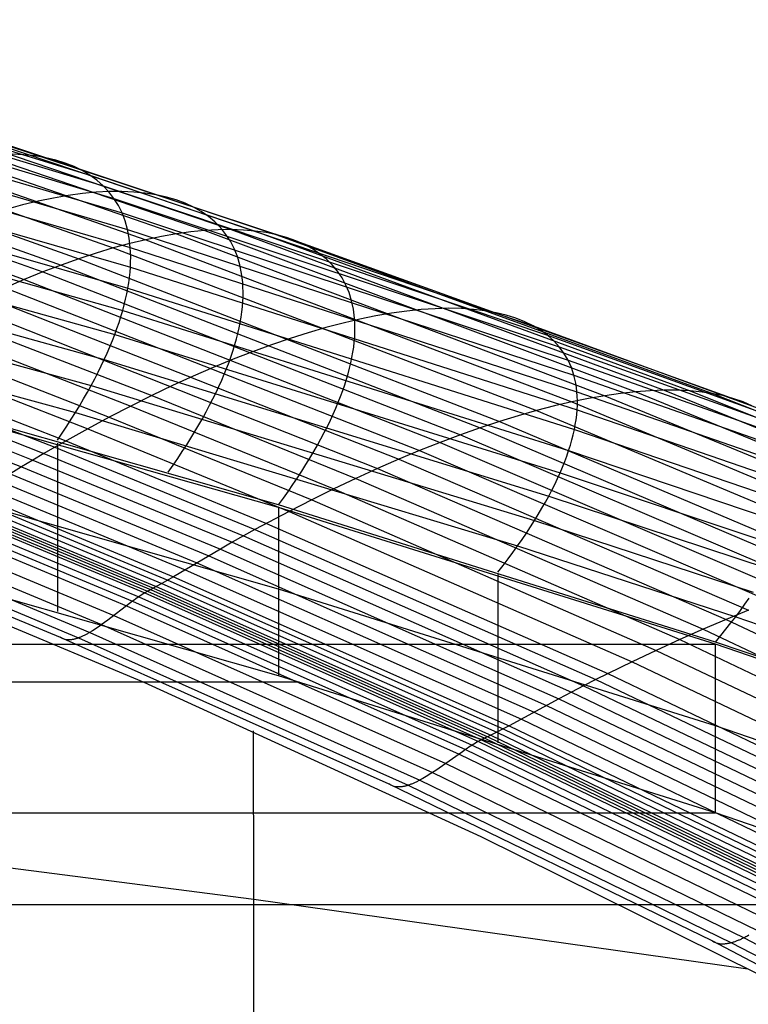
# Model space of a CAD drawing. Extents: x -260 to 296, y -277 to 294.
# Tile 221 of 241: x 108 to 120, y 179 to 196. Entities that reach past the tile are written whole.
import ezdxf

# ---------------------------------------------------------------- set-up
doc = ezdxf.new("R2010")
doc.units = 0
doc.layers.add('PREDEFINITO', color=7, linetype='CONTINUOUS')

msp = doc.modelspace()

# ---------------------------------------------------------------- linework, layer by layer
at = {"layer": 'PREDEFINITO'}
for p, q in [((99.918, 196.062, 442.026), (108.851, 193.336, 441.11)), ((100.128, 195.856, 441.148), (109.084, 193.148, 440.212)), ((100.298, 195.613, 440.288), (109.273, 192.926, 439.331)), ((100.427, 195.335, 439.448), (109.415, 192.67, 438.471)), ((100.513, 195.024, 438.634), (109.511, 192.383, 437.636)), ((100.558, 194.683, 437.848), (109.56, 192.066, 436.828)), ((100.559, 194.312, 437.092), (109.562, 191.721, 436.051)), ((104.652, 194.282, 446.834), (110.368, 192.303, 446.26)), ((105.121, 194.334, 445.917), (110.868, 192.361, 445.333)), ((105.554, 194.343, 444.994), (111.329, 192.378, 444.399)), ((105.948, 194.308, 444.069), (111.749, 192.352, 443.462)), ((106.303, 194.233, 443.145), (112.128, 192.287, 442.527)), ((103.614, 194.044, 448.633), (109.261, 192.056, 448.078)), ((104.149, 194.185, 447.741), (109.832, 192.201, 447.177)), ((106.617, 194.117, 442.228), (112.463, 192.183, 441.597)), ((100.519, 193.915, 436.371), (109.517, 191.351, 435.308)), ((102.754, 193.746, 449.937), (108.345, 191.757, 449.392)), ((103.048, 193.857, 449.508), (108.658, 191.868, 448.96)), ((107.693, 193.691, 444.335), (107.486, 193.702, 444.8)), ((107.889, 193.671, 443.871), (107.693, 193.691, 444.335)), ((102.454, 193.624, 450.36), (108.025, 191.635, 449.818)), ((108.076, 193.639, 443.407), (107.889, 193.671, 443.871)), ((108.252, 193.598, 442.944), (108.076, 193.639, 443.407)), ((108.418, 193.547, 442.482), (108.252, 193.598, 442.944)), ((108.573, 193.486, 442.022), (108.418, 193.547, 442.482)), ((100.436, 193.493, 435.687), (109.426, 190.956, 434.602)), ((102.148, 193.491, 450.776), (107.698, 191.502, 450.238)), ((108.717, 193.415, 441.565), (108.573, 193.486, 442.022)), ((108.851, 193.336, 441.11), (108.717, 193.415, 441.565)), ((108.973, 193.246, 440.659), (108.851, 193.336, 441.11)), ((108.851, 193.336, 441.11), (116.622, 190.692, 440.223)), ((109.084, 193.148, 440.212), (108.973, 193.246, 440.659)), ((100.311, 193.047, 435.042), (109.287, 190.538, 433.937)), ((108.72, 193.01, 445.995), (108.47, 192.977, 446.456)), ((108.96, 193.033, 445.532), (108.72, 193.01, 445.995)), ((109.19, 193.045, 445.067), (108.96, 193.033, 445.532)), ((109.184, 193.041, 439.769), (109.084, 193.148, 440.212)), ((109.084, 193.148, 440.212), (116.876, 190.524, 439.306)), ((109.273, 192.926, 439.331), (109.184, 193.041, 439.769)), ((109.411, 193.047, 444.601), (109.19, 193.045, 445.067)), ((109.622, 193.038, 444.135), (109.411, 193.047, 444.601)), ((109.823, 193.018, 443.669), (109.622, 193.038, 444.135)), ((110.014, 192.989, 443.203), (109.823, 193.018, 443.669)), ((107.945, 192.877, 447.369), (107.669, 192.811, 447.82)), ((108.212, 192.933, 446.914), (107.945, 192.877, 447.369)), ((108.47, 192.977, 446.456), (108.212, 192.933, 446.914)), ((109.35, 192.802, 438.898), (109.273, 192.926, 439.331)), ((109.273, 192.926, 439.331), (117.08, 190.322, 438.406)), ((110.194, 192.95, 442.737), (110.014, 192.989, 443.203)), ((110.363, 192.9, 442.273), (110.194, 192.95, 442.737)), ((110.522, 192.841, 441.812), (110.363, 192.9, 442.273)), ((110.669, 192.773, 441.352), (110.522, 192.841, 441.812)), ((107.669, 192.811, 447.82), (107.386, 192.733, 448.267)), ((109.415, 192.67, 438.471), (109.35, 192.802, 438.898)), ((109.469, 192.531, 438.05), (109.415, 192.67, 438.471)), ((109.415, 192.67, 438.471), (117.235, 190.089, 437.525)), ((110.805, 192.695, 440.895), (110.669, 192.773, 441.352)), ((110.93, 192.608, 440.442), (110.805, 192.695, 440.895)), ((100.145, 192.581, 434.439), (109.103, 190.101, 433.313)), ((109.511, 192.383, 437.636), (109.469, 192.531, 438.05)), ((111.044, 192.512, 439.992), (110.93, 192.608, 440.442)), ((111.146, 192.408, 439.547), (111.044, 192.512, 439.992)), ((109.542, 192.228, 437.228), (109.511, 192.383, 437.636)), ((109.511, 192.383, 437.636), (117.339, 189.825, 436.669)), ((110.623, 192.338, 445.798), (110.368, 192.303, 446.26)), ((110.868, 192.361, 445.333), (110.623, 192.338, 445.798)), ((111.103, 192.375, 444.867), (110.868, 192.361, 445.333)), ((110.868, 192.361, 445.333), (118.421, 189.532, 444.499)), ((111.329, 192.378, 444.399), (111.103, 192.375, 444.867)), ((111.236, 192.295, 439.107), (111.146, 192.408, 439.547)), ((111.544, 192.37, 443.931), (111.329, 192.378, 444.399)), ((111.329, 192.378, 444.399), (118.919, 189.559, 443.549)), ((111.749, 192.352, 443.462), (111.544, 192.37, 443.931)), ((111.944, 192.325, 442.994), (111.749, 192.352, 443.462)), ((111.749, 192.352, 443.462), (119.374, 189.548, 442.596)), ((112.128, 192.287, 442.527), (111.944, 192.325, 442.994)), ((109.551, 192.134, 447.629), (109.261, 192.056, 448.078)), ((109.56, 192.066, 436.828), (109.542, 192.228, 437.228)), ((109.832, 192.201, 447.177), (109.551, 192.134, 447.629)), ((110.104, 192.258, 446.72), (109.832, 192.201, 447.177)), ((109.832, 192.201, 447.177), (117.301, 189.354, 446.371)), ((110.368, 192.303, 446.26), (110.104, 192.258, 446.72)), ((110.368, 192.303, 446.26), (117.881, 189.463, 445.441)), ((111.315, 192.174, 438.671), (111.236, 192.295, 439.107)), ((111.382, 192.045, 438.242), (111.315, 192.174, 438.671)), ((112.301, 192.24, 442.061), (112.128, 192.287, 442.527)), ((112.128, 192.287, 442.527), (119.783, 189.498, 441.643)), ((112.463, 192.183, 441.597), (112.301, 192.24, 442.061)), ((112.613, 192.116, 441.135), (112.463, 192.183, 441.597)), ((112.463, 192.183, 441.597), (120.145, 189.411, 440.694)), ((99.938, 192.095, 433.881), (108.873, 189.644, 432.735)), ((108.963, 191.967, 448.521), (108.658, 191.868, 448.96)), ((109.261, 192.056, 448.078), (108.963, 191.967, 448.521)), ((109.261, 192.056, 448.078), (116.683, 189.204, 447.284)), ((109.565, 191.983, 436.63), (109.56, 192.066, 436.828)), ((109.56, 192.066, 436.828), (117.392, 189.532, 435.841)), ((109.567, 191.897, 436.435), (109.565, 191.983, 436.63)), ((111.437, 191.908, 437.818), (111.382, 192.045, 438.242)), ((112.752, 192.041, 440.676), (112.613, 192.116, 441.135)), ((112.88, 191.956, 440.22), (112.752, 192.041, 440.676)), ((108.658, 191.868, 448.96), (108.345, 191.757, 449.392)), ((108.658, 191.868, 448.96), (116.031, 189.011, 448.177)), ((109.562, 191.721, 436.051), (109.566, 191.81, 436.242)), ((109.566, 191.81, 436.242), (109.567, 191.897, 436.435)), ((111.48, 191.763, 437.401), (111.437, 191.908, 437.818)), ((112.996, 191.863, 439.768), (112.88, 191.956, 440.22)), ((113.1, 191.761, 439.321), (112.996, 191.863, 439.768)), ((108.025, 191.635, 449.818), (107.698, 191.502, 450.238)), ((108.345, 191.757, 449.392), (108.025, 191.635, 449.818)), ((108.025, 191.635, 449.818), (115.347, 188.777, 449.045)), ((108.345, 191.757, 449.392), (115.693, 188.9, 448.614)), ((109.546, 191.539, 435.675), (109.555, 191.631, 435.862)), ((109.555, 191.631, 435.862), (109.562, 191.721, 436.051)), ((109.562, 191.721, 436.051), (117.395, 189.213, 435.043)), ((111.511, 191.611, 436.991), (111.48, 191.763, 437.401)), ((113.192, 191.651, 438.878), (113.1, 191.761, 439.321)), ((113.273, 191.532, 438.44), (113.192, 191.651, 438.878)), ((99.691, 191.592, 433.369), (108.6, 189.171, 432.203)), ((107.698, 191.502, 450.238), (107.365, 191.359, 450.65)), ((107.698, 191.502, 450.238), (114.994, 188.645, 449.469)), ((109.517, 191.351, 435.308), (109.533, 191.446, 435.49)), ((109.533, 191.446, 435.49), (109.546, 191.539, 435.675)), ((111.53, 191.452, 436.588), (111.511, 191.611, 436.991)), ((111.535, 191.37, 436.39), (111.53, 191.452, 436.588)), ((113.341, 191.406, 438.008), (113.273, 191.532, 438.44)), ((107.365, 191.359, 450.65), (114.633, 188.502, 449.885)), ((109.499, 191.254, 435.128), (109.517, 191.351, 435.308)), ((109.517, 191.351, 435.308), (117.346, 188.868, 434.28)), ((111.537, 191.286, 436.193), (111.535, 191.37, 436.39)), ((111.536, 191.201, 435.999), (111.537, 191.286, 436.193)), ((113.397, 191.272, 437.582), (113.341, 191.406, 438.008)), ((113.441, 191.13, 437.162), (113.397, 191.272, 437.582)), ((107.026, 191.204, 451.054), (114.266, 188.349, 450.292)), ((109.453, 191.057, 434.775), (109.477, 191.156, 434.95)), ((109.477, 191.156, 434.95), (109.499, 191.254, 435.128)), ((111.525, 191.025, 435.616), (111.532, 191.113, 435.806)), ((111.532, 191.113, 435.806), (111.536, 191.201, 435.999)), ((113.473, 190.981, 436.749), (113.441, 191.13, 437.162)), ((106.68, 191.039, 451.449), (113.893, 188.186, 450.691)), ((109.395, 190.853, 434.432), (109.426, 190.956, 434.602)), ((109.426, 190.956, 434.602), (109.453, 191.057, 434.775)), ((109.426, 190.956, 434.602), (117.246, 188.5, 433.554)), ((111.502, 190.842, 435.242), (111.515, 190.934, 435.428)), ((111.515, 190.934, 435.428), (111.525, 191.025, 435.616)), ((113.492, 190.825, 436.344), (113.473, 190.981, 436.749)), ((114.406, 190.949, 445.392), (114.141, 190.912, 445.858)), ((114.661, 190.975, 444.924), (114.406, 190.949, 445.392)), ((114.906, 190.991, 444.454), (114.661, 190.975, 444.924)), ((115.141, 190.997, 443.982), (114.906, 190.991, 444.454)), ((115.365, 190.992, 443.51), (115.141, 190.997, 443.982)), ((115.578, 190.978, 443.037), (115.365, 190.992, 443.51)), ((115.781, 190.954, 442.565), (115.578, 190.978, 443.037)), ((115.972, 190.92, 442.093), (115.781, 190.954, 442.565)), ((106.33, 190.864, 451.836), (109.938, 189.468, 451.466)), ((109.362, 190.75, 434.264), (109.395, 190.853, 434.432)), ((111.486, 190.749, 435.059), (111.502, 190.842, 435.242)), ((113.582, 190.807, 446.781), (113.29, 190.738, 447.237)), ((113.497, 190.744, 436.144), (113.492, 190.825, 436.344)), ((113.866, 190.865, 446.322), (113.582, 190.807, 446.781)), ((114.141, 190.912, 445.858), (113.866, 190.865, 446.322)), ((116.152, 190.877, 441.623), (115.972, 190.92, 442.093)), ((116.321, 190.824, 441.154), (116.152, 190.877, 441.623)), ((116.477, 190.762, 440.687), (116.321, 190.824, 441.154)), ((116.622, 190.692, 440.223), (116.477, 190.762, 440.687)), ((105.974, 190.678, 452.214), (109.568, 189.283, 451.845)), ((109.287, 190.538, 433.937), (109.326, 190.645, 434.099)), ((109.326, 190.645, 434.099), (109.362, 190.75, 434.264)), ((111.445, 190.558, 434.699), (111.467, 190.654, 434.877)), ((111.467, 190.654, 434.877), (111.486, 190.749, 435.059)), ((112.988, 190.659, 447.688), (112.678, 190.569, 448.135)), ((113.29, 190.738, 447.237), (112.988, 190.659, 447.688)), ((113.499, 190.662, 435.947), (113.497, 190.744, 436.144)), ((113.498, 190.578, 435.751), (113.499, 190.662, 435.947)), ((116.755, 190.612, 439.763), (116.622, 190.692, 440.223)), ((116.622, 190.692, 440.223), (120.459, 189.288, 439.754)), ((116.876, 190.524, 439.306), (116.755, 190.612, 439.763)), ((105.614, 190.482, 452.582), (109.192, 189.089, 452.214)), ((109.201, 190.322, 433.619), (109.245, 190.431, 433.777)), ((109.245, 190.431, 433.777), (109.287, 190.538, 433.937)), ((109.287, 190.538, 433.937), (117.096, 188.111, 432.868)), ((111.392, 190.36, 434.348), (111.42, 190.46, 434.522)), ((111.42, 190.46, 434.522), (111.445, 190.558, 434.699)), ((112.361, 190.469, 448.576), (112.035, 190.357, 449.011)), ((112.678, 190.569, 448.135), (112.361, 190.469, 448.576)), ((113.487, 190.405, 435.366), (113.494, 190.493, 435.557)), ((113.494, 190.493, 435.557), (113.498, 190.578, 435.751)), ((116.984, 190.427, 438.854), (116.876, 190.524, 439.306)), ((116.876, 190.524, 439.306), (120.722, 189.131, 438.826)), ((117.08, 190.322, 438.406), (116.984, 190.427, 438.854)), ((105.249, 190.275, 452.939), (108.813, 188.884, 452.571)), ((109.153, 190.212, 433.465), (109.201, 190.322, 433.619)), ((111.328, 190.158, 434.008), (111.362, 190.26, 434.177)), ((111.362, 190.26, 434.177), (111.392, 190.36, 434.348)), ((111.702, 190.235, 449.439), (111.362, 190.103, 449.86)), ((112.035, 190.357, 449.011), (111.702, 190.235, 449.439)), ((113.464, 190.226, 434.989), (113.477, 190.317, 435.176)), ((113.477, 190.317, 435.176), (113.487, 190.405, 435.366)), ((117.164, 190.209, 437.963), (117.08, 190.322, 438.406)), ((117.08, 190.322, 438.406), (120.934, 188.94, 437.915)), ((109.05, 189.988, 433.164), (109.103, 190.101, 433.313)), ((109.103, 190.101, 433.313), (109.153, 190.212, 433.465)), ((109.103, 190.101, 433.313), (116.896, 187.701, 432.225)), ((111.362, 190.103, 449.86), (111.015, 189.96, 450.274)), ((111.291, 190.054, 433.841), (111.328, 190.158, 434.008)), ((113.428, 190.041, 434.622), (113.447, 190.135, 434.804)), ((113.447, 190.135, 434.804), (113.464, 190.226, 434.989)), ((117.235, 190.089, 437.525), (117.164, 190.209, 437.963)), ((117.293, 189.96, 437.094), (117.235, 190.089, 437.525)), ((117.235, 190.089, 437.525), (121.095, 188.719, 437.025)), ((104.695, 189.948, 453.457), (108.236, 188.56, 453.091)), ((104.881, 190.059, 453.286), (108.429, 188.67, 452.92)), ((108.994, 189.875, 433.018), (109.05, 189.988, 433.164)), ((111.015, 189.96, 450.274), (110.662, 189.806, 450.68)), ((111.208, 189.844, 433.516), (111.251, 189.95, 433.677)), ((111.251, 189.95, 433.677), (111.291, 190.054, 433.841)), ((113.38, 189.85, 434.264), (113.406, 189.946, 434.442)), ((113.406, 189.946, 434.442), (113.428, 190.041, 434.622)), ((117.339, 189.825, 436.669), (117.293, 189.96, 437.094)), ((104.322, 189.719, 453.79), (107.848, 188.334, 453.425)), ((112.16, 187.548, 431.16), (104.377, 189.769, 432.259)), ((104.509, 189.835, 453.626), (108.043, 188.449, 453.26)), ((108.873, 189.644, 432.735), (108.935, 189.76, 432.875)), ((108.935, 189.76, 432.875), (108.994, 189.875, 433.018)), ((110.662, 189.806, 450.68), (110.302, 189.642, 451.077)), ((111.114, 189.628, 433.202), (111.163, 189.737, 433.358)), ((111.163, 189.737, 433.358), (111.208, 189.844, 433.516)), ((113.32, 189.654, 433.916), (113.352, 189.753, 434.089)), ((113.352, 189.753, 434.089), (113.38, 189.85, 434.264)), ((117.372, 189.682, 436.251), (117.339, 189.825, 436.669)), ((117.339, 189.825, 436.669), (121.203, 188.467, 436.158)), ((104.133, 189.598, 453.948), (107.651, 188.215, 453.582)), ((112.16, 187.501, 431.078), (104.377, 189.713, 432.167)), ((108.809, 189.527, 432.597), (108.873, 189.644, 432.735)), ((108.873, 189.644, 432.735), (116.647, 187.273, 431.627)), ((110.302, 189.642, 451.077), (109.938, 189.468, 451.466)), ((111.063, 189.519, 433.049), (111.114, 189.628, 433.202)), ((113.248, 189.452, 433.578), (113.286, 189.554, 433.746)), ((113.286, 189.554, 433.746), (113.32, 189.654, 433.916)), ((117.384, 189.608, 436.045), (117.372, 189.682, 436.251)), ((117.392, 189.532, 435.841), (117.384, 189.608, 436.045)), ((118.676, 189.55, 444.025), (118.421, 189.532, 444.499)), ((118.919, 189.559, 443.549), (118.676, 189.55, 444.025)), ((119.152, 189.558, 443.073), (118.919, 189.559, 443.549)), ((118.919, 189.559, 443.549), (125.352, 186.948, 442.766)), ((119.374, 189.548, 442.596), (119.152, 189.558, 443.073)), ((119.585, 189.528, 442.119), (119.374, 189.548, 442.596)), ((119.374, 189.548, 442.596), (125.836, 186.95, 441.797)), ((108.672, 189.29, 432.332), (108.742, 189.409, 432.463)), ((108.742, 189.409, 432.463), (108.809, 189.527, 432.597)), ((109.938, 189.468, 451.466), (109.568, 189.283, 451.845)), ((109.938, 189.468, 451.466), (113.514, 188.013, 451.081)), ((110.951, 189.296, 432.752), (111.009, 189.408, 432.899)), ((111.009, 189.408, 432.899), (111.063, 189.519, 433.049)), ((113.207, 189.349, 433.413), (113.248, 189.452, 433.578)), ((117.595, 189.414, 445.908), (117.301, 189.354, 446.371)), ((117.398, 189.455, 435.639), (117.392, 189.532, 435.841)), ((117.392, 189.532, 435.841), (121.259, 188.188, 435.319)), ((117.4, 189.376, 435.438), (117.398, 189.455, 435.639)), ((117.399, 189.295, 435.24), (117.4, 189.376, 435.438)), ((117.881, 189.463, 445.441), (117.595, 189.414, 445.908)), ((118.156, 189.503, 444.971), (117.881, 189.463, 445.441)), ((117.881, 189.463, 445.441), (124.247, 186.831, 444.686)), ((118.421, 189.532, 444.499), (118.156, 189.503, 444.971)), ((118.421, 189.532, 444.499), (124.822, 186.909, 443.73)), ((119.783, 189.498, 441.643), (119.585, 189.528, 442.119)), ((119.97, 189.459, 441.167), (119.783, 189.498, 441.643)), ((119.783, 189.498, 441.643), (126.271, 186.915, 440.828)), ((120.145, 189.411, 440.694), (119.97, 189.459, 441.167)), ((120.308, 189.354, 440.223), (120.145, 189.411, 440.694)), ((120.145, 189.411, 440.694), (126.656, 186.845, 439.862)), ((108.6, 189.171, 432.203), (108.672, 189.29, 432.332)), ((109.568, 189.283, 451.845), (109.192, 189.089, 452.214)), ((109.568, 189.283, 451.845), (113.129, 187.83, 451.462)), ((110.891, 189.183, 432.607), (110.951, 189.296, 432.752)), ((113.117, 189.139, 433.091), (113.164, 189.245, 433.25)), ((113.164, 189.245, 433.25), (113.207, 189.349, 433.413)), ((116.683, 189.204, 447.284), (116.361, 189.113, 447.733)), ((116.996, 189.284, 446.83), (116.683, 189.204, 447.284)), ((116.683, 189.204, 447.284), (122.973, 186.557, 446.553)), ((117.301, 189.354, 446.371), (116.996, 189.284, 446.83)), ((117.301, 189.354, 446.371), (123.63, 186.714, 445.628)), ((117.387, 189.129, 434.849), (117.395, 189.213, 435.043)), ((117.395, 189.213, 435.043), (117.399, 189.295, 435.24)), ((117.395, 189.213, 435.043), (121.261, 187.882, 434.51)), ((120.459, 189.288, 439.754), (120.308, 189.354, 440.223)), ((108.447, 188.928, 431.956), (108.525, 189.05, 432.078)), ((108.525, 189.05, 432.078), (108.6, 189.171, 432.203)), ((108.6, 189.171, 432.203), (116.35, 186.828, 431.077)), ((109.192, 189.089, 452.214), (108.813, 188.884, 452.571)), ((109.192, 189.089, 452.214), (112.74, 187.637, 451.831)), ((110.763, 188.954, 432.327), (110.829, 189.069, 432.466)), ((110.829, 189.069, 432.466), (110.891, 189.183, 432.607)), ((113.015, 188.925, 432.78), (113.068, 189.033, 432.934)), ((113.068, 189.033, 432.934), (113.117, 189.139, 433.091)), ((116.361, 189.113, 447.733), (116.031, 189.011, 448.177)), ((117.363, 188.957, 434.468), (117.377, 189.043, 434.657)), ((117.377, 189.043, 434.657), (117.387, 189.129, 434.849)), ((108.813, 188.884, 452.571), (108.236, 188.56, 453.091)), ((108.366, 188.805, 431.837), (108.447, 188.928, 431.956)), ((108.813, 188.884, 452.571), (112.345, 187.434, 452.19)), ((110.694, 188.838, 432.192), (110.763, 188.954, 432.327)), ((112.96, 188.816, 432.628), (113.015, 188.925, 432.78)), ((115.693, 188.9, 448.614), (115.347, 188.777, 449.045)), ((116.031, 189.011, 448.177), (115.693, 188.9, 448.614)), ((115.693, 188.9, 448.614), (121.92, 186.248, 447.898)), ((116.031, 189.011, 448.177), (122.28, 186.361, 447.456)), ((117.326, 188.778, 434.095), (117.346, 188.868, 434.28)), ((117.346, 188.868, 434.28), (117.363, 188.957, 434.468)), ((117.346, 188.868, 434.28), (121.21, 187.552, 433.736)), ((108.283, 188.682, 431.721), (108.366, 188.805, 431.837)), ((110.549, 188.603, 431.93), (110.623, 188.721, 432.059)), ((110.623, 188.721, 432.059), (110.694, 188.838, 432.192)), ((112.84, 188.595, 432.334), (112.901, 188.706, 432.48)), ((112.901, 188.706, 432.48), (112.96, 188.816, 432.628)), ((115.347, 188.777, 449.045), (114.994, 188.645, 449.469)), ((115.347, 188.777, 449.045), (121.552, 186.125, 448.333)), ((117.276, 188.594, 433.732), (117.302, 188.687, 433.912)), ((117.302, 188.687, 433.912), (117.326, 188.778, 434.095)), ((108.236, 188.56, 453.091), (108.043, 188.449, 453.26)), ((108.236, 188.56, 453.091), (111.746, 187.114, 452.711)), ((108.429, 188.67, 452.92), (111.947, 187.222, 452.539)), ((110.472, 188.483, 431.804), (110.549, 188.603, 431.93)), ((112.776, 188.482, 432.192), (112.84, 188.595, 432.334)), ((114.994, 188.645, 449.469), (114.633, 188.502, 449.885)), ((114.994, 188.645, 449.469), (121.176, 185.992, 448.761)), ((117.246, 188.5, 433.554), (117.276, 188.594, 433.732)), ((107.848, 188.334, 453.425), (107.651, 188.215, 453.582)), ((108.043, 188.449, 453.26), (107.848, 188.334, 453.425)), ((107.848, 188.334, 453.425), (111.343, 186.891, 453.045)), ((108.043, 188.449, 453.26), (111.545, 187.004, 452.881)), ((110.31, 188.242, 431.56), (110.392, 188.363, 431.68)), ((110.392, 188.363, 431.68), (110.472, 188.483, 431.804)), ((112.639, 188.254, 431.915), (112.709, 188.369, 432.052)), ((112.709, 188.369, 432.052), (112.776, 188.482, 432.192)), ((114.266, 188.349, 450.292), (113.893, 188.186, 450.691)), ((114.633, 188.502, 449.885), (114.266, 188.349, 450.292)), ((114.266, 188.349, 450.292), (120.402, 185.698, 449.591)), ((114.633, 188.502, 449.885), (120.793, 185.85, 449.18)), ((117.177, 188.308, 433.206), (117.213, 188.405, 433.379)), ((117.213, 188.405, 433.379), (117.246, 188.5, 433.554)), ((117.246, 188.5, 433.554), (121.107, 187.198, 432.999)), ((112.16, 186.071, 435.239), (104.377, 188.286, 436.323)), ((107.651, 188.215, 453.582), (106.862, 187.723, 454.196)), ((107.651, 188.215, 453.582), (111.139, 186.772, 453.203)), ((110.225, 188.121, 431.443), (110.31, 188.242, 431.56)), ((112.566, 188.139, 431.782), (112.639, 188.254, 431.915)), ((113.893, 188.186, 450.691), (113.514, 188.013, 451.081)), ((113.893, 188.186, 450.691), (120.005, 185.536, 449.993)), ((117.096, 188.111, 432.868), (117.138, 188.21, 433.036)), ((117.138, 188.21, 433.036), (117.177, 188.308, 433.206)), ((107.454, 188.092, 453.735), (110.934, 186.651, 453.356)), ((112.412, 187.905, 431.523), (112.49, 188.023, 431.651)), ((112.49, 188.023, 431.651), (112.566, 188.139, 431.782)), ((113.514, 188.013, 451.081), (113.129, 187.83, 451.462)), ((113.514, 188.013, 451.081), (119.602, 185.365, 450.386)), ((117.002, 187.908, 432.541), (117.051, 188.01, 432.703)), ((117.051, 188.01, 432.703), (117.096, 188.111, 432.868)), ((117.096, 188.111, 432.868), (120.951, 186.823, 432.302)), ((107.059, 187.844, 454.04), (110.523, 186.407, 453.66)), ((107.256, 187.968, 453.887), (110.728, 186.528, 453.508)), ((112.331, 187.787, 431.399), (112.412, 187.905, 431.523)), ((113.129, 187.83, 451.462), (112.74, 187.637, 451.831)), ((113.129, 187.83, 451.462), (119.193, 185.184, 450.769)), ((116.951, 187.805, 432.381), (117.002, 187.908, 432.541)), ((106.764, 187.664, 454.276), (110.217, 186.229, 453.897)), ((106.862, 187.723, 454.196), (110.318, 186.287, 453.817)), ((112.16, 187.548, 431.16), (112.247, 187.668, 431.278)), ((112.247, 187.668, 431.278), (112.331, 187.787, 431.399)), ((116.838, 187.595, 432.071), (116.896, 187.701, 432.225)), ((116.896, 187.701, 432.225), (116.951, 187.805, 432.381)), ((116.896, 187.701, 432.225), (120.743, 186.429, 431.649)), ((106.472, 187.494, 454.529), (109.914, 186.062, 454.152)), ((106.521, 187.521, 454.486), (109.964, 186.089, 454.108)), ((106.569, 187.549, 454.442), (110.015, 186.116, 454.065)), ((106.666, 187.605, 454.358), (110.115, 186.171, 453.98)), ((119.818, 185.141, 429.971), (112.16, 187.548, 431.16)), ((119.818, 185.103, 429.9), (112.16, 187.501, 431.078)), ((112.74, 187.637, 451.831), (112.345, 187.434, 452.19)), ((112.74, 187.637, 451.831), (118.779, 184.994, 451.141)), ((116.714, 187.381, 431.772), (116.777, 187.489, 431.92)), ((116.777, 187.489, 431.92), (116.838, 187.595, 432.071)), ((106.274, 187.364, 454.673), (109.708, 185.934, 454.296)), ((106.374, 187.434, 454.609), (109.813, 186.003, 454.232)), ((106.424, 187.465, 454.571), (109.864, 186.034, 454.194)), ((112.345, 187.434, 452.19), (111.746, 187.114, 452.711)), ((112.345, 187.434, 452.19), (118.359, 184.794, 451.501)), ((116.647, 187.273, 431.627), (116.714, 187.381, 431.772)), ((106.066, 187.206, 454.771), (109.492, 185.777, 454.392)), ((106.171, 187.288, 454.726), (109.601, 185.859, 454.348)), ((111.947, 187.222, 452.539), (117.935, 184.587, 451.852)), ((116.504, 187.052, 431.346), (116.577, 187.163, 431.485)), ((116.577, 187.163, 431.485), (116.647, 187.273, 431.627)), ((116.647, 187.273, 431.627), (120.484, 186.016, 431.041)), ((105.856, 187.036, 454.849), (109.273, 185.609, 454.468)), ((111.545, 187.004, 452.881), (111.343, 186.891, 453.045)), ((111.746, 187.114, 452.711), (111.545, 187.004, 452.881)), ((111.545, 187.004, 452.881), (117.508, 184.373, 452.195)), ((111.746, 187.114, 452.711), (117.722, 184.481, 452.024)), ((116.428, 186.94, 431.21), (116.504, 187.052, 431.346)), ((103.835, 186.939, 455.637), (109.799, 184.437, 454.975)), ((105.647, 186.872, 454.937), (109.056, 185.446, 454.554)), ((111.343, 186.891, 453.045), (111.139, 186.772, 453.203)), ((111.343, 186.891, 453.045), (117.293, 184.262, 452.36)), ((116.268, 186.714, 430.947), (116.35, 186.828, 431.077)), ((116.35, 186.828, 431.077), (116.428, 186.94, 431.21)), ((116.35, 186.828, 431.077), (120.175, 185.586, 430.481)), ((112.16, 184.549, 439.394), (104.377, 186.762, 440.473)), ((104.943, 186.635, 455.944), (108.329, 185.224, 455.582)), ((105.259, 186.634, 455.254), (108.653, 185.213, 454.873)), ((105.447, 186.732, 455.063), (108.848, 185.309, 454.679)), ((111.139, 186.772, 453.203), (110.318, 186.287, 453.817)), ((110.934, 186.651, 453.356), (116.857, 184.027, 452.671)), ((111.139, 186.772, 453.203), (117.075, 184.146, 452.517)), ((116.183, 186.6, 430.82), (116.268, 186.714, 430.947)), ((110.728, 186.528, 453.508), (116.639, 183.908, 452.822)), ((116.006, 186.368, 430.576), (116.096, 186.484, 430.696)), ((116.096, 186.484, 430.696), (116.183, 186.6, 430.82)), ((110.318, 186.287, 453.817), (110.115, 186.171, 453.98)), ((110.318, 186.287, 453.817), (116.203, 183.672, 453.132)), ((110.523, 186.407, 453.66), (116.42, 183.789, 452.975)), ((110.015, 186.116, 454.065), (109.889, 186.048, 454.174)), ((109.964, 186.089, 454.108), (115.827, 183.48, 453.426)), ((110.115, 186.171, 453.98), (110.015, 186.116, 454.065)), ((110.015, 186.116, 454.065), (115.88, 183.506, 453.382)), ((110.115, 186.171, 453.98), (115.987, 183.56, 453.296)), ((110.217, 186.229, 453.897), (116.095, 183.615, 453.213)), ((109.681, 185.916, 454.31), (109.655, 185.897, 454.324)), ((109.708, 185.934, 454.296), (109.681, 185.916, 454.31)), ((109.734, 185.952, 454.281), (109.708, 185.934, 454.296)), ((109.708, 185.934, 454.296), (115.554, 183.33, 453.615)), ((109.761, 185.97, 454.266), (109.734, 185.952, 454.281)), ((109.787, 185.987, 454.249), (109.761, 185.97, 454.266)), ((109.813, 186.003, 454.232), (109.787, 185.987, 454.249)), ((109.826, 186.011, 454.223), (109.813, 186.003, 454.232)), ((109.813, 186.003, 454.232), (115.666, 183.397, 453.552)), ((109.838, 186.019, 454.214), (109.826, 186.011, 454.223)), ((109.851, 186.026, 454.204), (109.838, 186.019, 454.214)), ((109.864, 186.034, 454.194), (109.851, 186.026, 454.204)), ((109.877, 186.041, 454.184), (109.864, 186.034, 454.194)), ((109.864, 186.034, 454.194), (115.72, 183.427, 453.514)), ((109.889, 186.048, 454.174), (109.877, 186.041, 454.184)), ((109.914, 186.062, 454.152), (115.774, 183.454, 453.471)), ((119.818, 183.668, 434.067), (112.16, 186.071, 435.239)), ((109.492, 185.777, 454.392), (109.218, 185.567, 454.487)), ((109.547, 185.818, 454.371), (109.492, 185.777, 454.392)), ((109.492, 185.777, 454.392), (115.324, 183.176, 453.708)), ((109.601, 185.859, 454.348), (109.547, 185.818, 454.371)), ((109.628, 185.878, 454.336), (109.601, 185.859, 454.348)), ((109.601, 185.859, 454.348), (115.44, 183.256, 453.666)), ((109.655, 185.897, 454.324), (109.628, 185.878, 454.336)), ((120.257, 185.695, 430.616), (120.336, 185.803, 430.754)), ((120.336, 185.803, 430.754), (120.412, 185.91, 430.896)), ((109.273, 185.609, 454.468), (115.09, 183.01, 453.779)), ((120.402, 185.698, 449.591), (120.005, 185.536, 449.993)), ((120.091, 185.476, 430.348), (120.175, 185.586, 430.481)), ((120.175, 185.586, 430.481), (120.257, 185.695, 430.616)), ((120.175, 185.586, 430.481), (126.688, 183.335, 429.404)), ((109.003, 185.409, 454.58), (108.977, 185.391, 454.595)), ((109.03, 185.427, 454.567), (109.003, 185.409, 454.58)), ((109.056, 185.446, 454.554), (109.03, 185.427, 454.567)), ((109.083, 185.466, 454.542), (109.056, 185.446, 454.554)), ((109.056, 185.446, 454.554), (114.859, 182.851, 453.862)), ((109.11, 185.485, 454.53), (109.083, 185.466, 454.542)), ((109.164, 185.525, 454.508), (109.11, 185.485, 454.53)), ((109.218, 185.567, 454.487), (109.164, 185.525, 454.508)), ((120.005, 185.536, 449.993), (119.602, 185.365, 450.386)), ((120.003, 185.365, 430.219), (120.091, 185.476, 430.348)), ((120.005, 185.536, 449.993), (126.007, 182.71, 449.256)), ((108.329, 185.224, 455.582), (114.093, 182.651, 454.929)), ((108.346, 185.213, 455.522), (108.329, 185.224, 455.582)), ((108.688, 185.227, 454.83), (108.676, 185.222, 454.844)), ((108.7, 185.232, 454.816), (108.688, 185.227, 454.83)), ((108.712, 185.237, 454.803), (108.7, 185.232, 454.816)), ((108.724, 185.243, 454.79), (108.712, 185.237, 454.803)), ((108.736, 185.249, 454.778), (108.724, 185.243, 454.79)), ((108.748, 185.255, 454.765), (108.736, 185.249, 454.778)), ((108.76, 185.261, 454.754), (108.748, 185.255, 454.765)), ((108.773, 185.267, 454.742), (108.76, 185.261, 454.754)), ((108.785, 185.273, 454.731), (108.773, 185.267, 454.742)), ((108.797, 185.28, 454.72), (108.785, 185.273, 454.731)), ((108.81, 185.287, 454.709), (108.797, 185.28, 454.72)), ((108.822, 185.294, 454.699), (108.81, 185.287, 454.709)), ((108.835, 185.301, 454.689), (108.822, 185.294, 454.699)), ((108.848, 185.309, 454.679), (108.835, 185.301, 454.689)), ((108.86, 185.316, 454.67), (108.848, 185.309, 454.679)), ((108.848, 185.309, 454.679), (114.637, 182.717, 453.986)), ((108.873, 185.324, 454.66), (108.86, 185.316, 454.67)), ((108.899, 185.34, 454.642), (108.873, 185.324, 454.66)), ((108.924, 185.356, 454.626), (108.899, 185.34, 454.642)), ((108.951, 185.373, 454.61), (108.924, 185.356, 454.626)), ((108.977, 185.391, 454.595), (108.951, 185.373, 454.61)), ((119.602, 185.365, 450.386), (119.193, 185.184, 450.769)), ((119.602, 185.365, 450.386), (125.58, 182.541, 449.652)), ((119.818, 185.141, 429.971), (119.912, 185.254, 430.093)), ((119.912, 185.254, 430.093), (120.003, 185.365, 430.219)), ((-83.882, 185.103, 429.9), (119.818, 185.103, 429.9)), ((108.364, 185.204, 455.464), (108.346, 185.213, 455.522)), ((108.382, 185.197, 455.409), (108.364, 185.204, 455.464)), ((108.4, 185.19, 455.355), (108.382, 185.197, 455.409)), ((108.419, 185.185, 455.304), (108.4, 185.19, 455.355)), ((108.438, 185.182, 455.256), (108.419, 185.185, 455.304)), ((108.458, 185.18, 455.209), (108.438, 185.182, 455.256)), ((108.468, 185.179, 455.186), (108.458, 185.18, 455.209)), ((108.478, 185.179, 455.164), (108.468, 185.179, 455.186)), ((108.488, 185.179, 455.142), (108.478, 185.179, 455.164)), ((108.499, 185.179, 455.121), (108.488, 185.179, 455.142)), ((108.509, 185.18, 455.101), (108.499, 185.179, 455.121)), ((108.52, 185.181, 455.08), (108.509, 185.18, 455.101)), ((108.53, 185.182, 455.061), (108.52, 185.181, 455.08)), ((108.541, 185.184, 455.041), (108.53, 185.182, 455.061)), ((108.552, 185.185, 455.023), (108.541, 185.184, 455.041)), ((108.563, 185.187, 455.004), (108.552, 185.185, 455.023)), ((108.574, 185.19, 454.986), (108.563, 185.187, 455.004)), ((108.585, 185.192, 454.969), (108.574, 185.19, 454.986)), ((108.596, 185.195, 454.952), (108.585, 185.192, 454.969)), ((108.607, 185.198, 454.935), (108.596, 185.195, 454.952)), ((108.618, 185.202, 454.919), (108.607, 185.198, 454.935)), ((108.63, 185.205, 454.903), (108.618, 185.202, 454.919)), ((108.641, 185.209, 454.888), (108.63, 185.205, 454.903)), ((108.653, 185.213, 454.873), (108.641, 185.209, 454.888)), ((108.665, 185.218, 454.858), (108.653, 185.213, 454.873)), ((108.653, 185.213, 454.873), (114.431, 182.627, 454.185)), ((108.676, 185.222, 454.844), (108.665, 185.218, 454.858)), ((119.193, 185.184, 450.769), (118.779, 184.994, 451.141)), ((119.193, 185.184, 450.769), (125.147, 182.362, 450.038)), ((126.308, 182.918, 428.877), (119.818, 185.141, 429.971)), ((126.308, 182.888, 428.817), (119.818, 185.103, 429.9)), ((118.779, 184.994, 451.141), (118.359, 184.794, 451.501)), ((118.779, 184.994, 451.141), (124.708, 182.175, 450.412)), ((118.359, 184.794, 451.501), (117.722, 184.481, 452.024)), ((118.359, 184.794, 451.501), (124.264, 181.979, 450.774)), ((119.818, 182.144, 438.228), (112.16, 184.549, 439.394)), ((117.935, 184.587, 451.852), (123.815, 181.775, 451.127)), ((-76.585, 184.44, 439.342), (112.522, 184.44, 439.342)), ((109.799, 184.437, 454.975), (115.706, 181.729, 454.262)), ((117.508, 184.373, 452.195), (117.293, 184.262, 452.36)), ((117.722, 184.481, 452.024), (117.508, 184.373, 452.195)), ((117.508, 184.373, 452.195), (123.363, 181.566, 451.471)), ((117.722, 184.481, 452.024), (123.589, 181.671, 451.3)), ((117.293, 184.262, 452.36), (117.075, 184.146, 452.517)), ((117.293, 184.262, 452.36), (123.135, 181.457, 451.637)), ((117.075, 184.146, 452.517), (116.203, 183.672, 453.132)), ((116.857, 184.027, 452.671), (122.674, 181.228, 451.948)), ((117.075, 184.146, 452.517), (122.905, 181.344, 451.795)), ((116.639, 183.908, 452.822), (122.442, 181.111, 452.099)), ((116.203, 183.672, 453.132), (116.095, 183.615, 453.213)), ((116.203, 183.672, 453.132), (121.981, 180.881, 452.41)), ((116.42, 183.789, 452.975), (122.211, 180.995, 452.252)), ((126.308, 181.446, 432.989), (119.818, 183.668, 434.067)), ((111.723, 180.627, 455.57), (111.717, 183.584, 454.75)), ((115.88, 183.506, 453.382), (115.747, 183.441, 453.493)), ((115.987, 183.56, 453.296), (115.88, 183.506, 453.382)), ((115.88, 183.506, 453.382), (121.64, 180.72, 452.663)), ((116.095, 183.615, 453.213), (115.987, 183.56, 453.296)), ((115.987, 183.56, 453.296), (121.753, 180.772, 452.576)), ((116.095, 183.615, 453.213), (121.866, 180.826, 452.492)), ((115.554, 183.33, 453.615), (115.526, 183.312, 453.629)), ((115.582, 183.348, 453.601), (115.554, 183.33, 453.615)), ((115.554, 183.33, 453.615), (121.295, 180.549, 452.897)), ((115.61, 183.365, 453.585), (115.582, 183.348, 453.601)), ((115.638, 183.381, 453.569), (115.61, 183.365, 453.585)), ((115.666, 183.397, 453.552), (115.638, 183.381, 453.569)), ((115.679, 183.405, 453.543), (115.666, 183.397, 453.552)), ((115.666, 183.397, 453.552), (121.413, 180.615, 452.834)), ((115.693, 183.412, 453.533), (115.679, 183.405, 453.543)), ((115.707, 183.42, 453.524), (115.693, 183.412, 453.533)), ((115.72, 183.427, 453.514), (115.707, 183.42, 453.524)), ((115.734, 183.434, 453.503), (115.72, 183.427, 453.514)), ((115.72, 183.427, 453.514), (121.471, 180.644, 452.796)), ((115.747, 183.441, 453.493), (115.734, 183.434, 453.503)), ((115.774, 183.454, 453.471), (121.527, 180.67, 452.753)), ((115.827, 183.48, 453.426), (121.583, 180.695, 452.707)), ((115.324, 183.176, 453.708), (115.032, 182.969, 453.798)), ((115.382, 183.216, 453.688), (115.324, 183.176, 453.708)), ((115.324, 183.176, 453.708), (121.051, 180.399, 452.986)), ((115.44, 183.256, 453.666), (115.382, 183.216, 453.688)), ((115.469, 183.275, 453.654), (115.44, 183.256, 453.666)), ((115.44, 183.256, 453.666), (121.174, 180.477, 452.947)), ((115.497, 183.294, 453.642), (115.469, 183.275, 453.654)), ((115.526, 183.312, 453.629), (115.497, 183.294, 453.642)), ((115.09, 183.01, 453.779), (120.802, 180.236, 453.053)), ((114.802, 182.814, 453.888), (114.774, 182.797, 453.902)), ((114.831, 182.832, 453.874), (114.802, 182.814, 453.888)), ((114.859, 182.851, 453.862), (114.831, 182.832, 453.874)), ((114.887, 182.87, 453.85), (114.859, 182.851, 453.862)), ((114.859, 182.851, 453.862), (120.556, 180.081, 453.132)), ((114.916, 182.889, 453.838), (114.887, 182.87, 453.85)), ((114.974, 182.928, 453.817), (114.916, 182.889, 453.838)), ((115.032, 182.969, 453.798), (114.974, 182.928, 453.817)), ((114.093, 182.651, 454.929), (119.754, 179.901, 454.238)), ((114.111, 182.639, 454.865), (114.093, 182.651, 454.929)), ((114.129, 182.629, 454.804), (114.111, 182.639, 454.865)), ((114.456, 182.635, 454.155), (114.443, 182.631, 454.17)), ((114.468, 182.639, 454.14), (114.456, 182.635, 454.155)), ((114.481, 182.644, 454.126), (114.468, 182.639, 454.14)), ((114.493, 182.649, 454.113), (114.481, 182.644, 454.126)), ((114.506, 182.654, 454.1), (114.493, 182.649, 454.113)), ((114.519, 182.66, 454.087), (114.506, 182.654, 454.1)), ((114.532, 182.665, 454.074), (114.519, 182.66, 454.087)), ((114.544, 182.671, 454.062), (114.532, 182.665, 454.074)), ((114.557, 182.677, 454.05), (114.544, 182.671, 454.062)), ((114.571, 182.683, 454.039), (114.557, 182.677, 454.05)), ((114.584, 182.69, 454.028), (114.571, 182.683, 454.039)), ((114.597, 182.696, 454.017), (114.584, 182.69, 454.028)), ((114.61, 182.703, 454.006), (114.597, 182.696, 454.017)), ((114.624, 182.71, 453.996), (114.61, 182.703, 454.006)), ((114.637, 182.717, 453.986), (114.624, 182.71, 453.996)), ((114.65, 182.724, 453.977), (114.637, 182.717, 453.986)), ((114.637, 182.717, 453.986), (120.321, 179.951, 453.256)), ((114.664, 182.732, 453.967), (114.65, 182.724, 453.977)), ((114.691, 182.747, 453.949), (114.664, 182.732, 453.967)), ((114.719, 182.763, 453.933), (114.691, 182.747, 453.949)), ((114.746, 182.78, 453.917), (114.719, 182.763, 453.933)), ((114.774, 182.797, 453.902), (114.746, 182.78, 453.917)), ((114.147, 182.621, 454.746), (114.129, 182.629, 454.804)), ((114.166, 182.613, 454.69), (114.147, 182.621, 454.746)), ((114.186, 182.608, 454.636), (114.166, 182.613, 454.69)), ((114.206, 182.603, 454.584), (114.186, 182.608, 454.636)), ((114.227, 182.6, 454.535), (114.206, 182.603, 454.584)), ((114.248, 182.598, 454.488), (114.227, 182.6, 454.535)), ((114.258, 182.598, 454.466), (114.248, 182.598, 454.488)), ((114.269, 182.598, 454.444), (114.258, 182.598, 454.466)), ((114.28, 182.598, 454.422), (114.269, 182.598, 454.444)), ((114.291, 182.599, 454.401), (114.28, 182.598, 454.422)), ((114.302, 182.599, 454.38), (114.291, 182.599, 454.401)), ((114.313, 182.6, 454.36), (114.302, 182.599, 454.38)), ((114.325, 182.602, 454.34), (114.313, 182.6, 454.36)), ((114.336, 182.604, 454.321), (114.325, 182.602, 454.34)), ((114.348, 182.605, 454.303), (114.336, 182.604, 454.321)), ((114.359, 182.608, 454.285), (114.348, 182.605, 454.303)), ((114.371, 182.61, 454.267), (114.359, 182.608, 454.285)), ((114.383, 182.613, 454.249), (114.371, 182.61, 454.267)), ((114.395, 182.616, 454.233), (114.383, 182.613, 454.249)), ((114.407, 182.619, 454.216), (114.395, 182.616, 454.233)), ((114.419, 182.623, 454.2), (114.407, 182.619, 454.216)), ((114.431, 182.627, 454.185), (114.419, 182.623, 454.2)), ((114.443, 182.631, 454.17), (114.431, 182.627, 454.185)), ((114.431, 182.627, 454.185), (120.104, 179.865, 453.46)), ((-83.882, 182.144, 438.228), (119.818, 182.144, 438.228)), ((126.308, 179.917, 437.155), (119.818, 182.144, 438.228)), ((115.706, 181.729, 454.262), (120.576, 179.311, 453.632)), ((105.023, 181.496, 456.891), (111.723, 180.627, 455.57)), ((111.729, 177.432, 456.385), (111.723, 180.627, 455.57)), ((111.723, 180.627, 455.57), (120.389, 179.407, 453.657)), ((-96.744, 180.537, 427.675), (132.681, 180.537, 427.675)), ((119.754, 179.901, 454.238), (124.646, 177.33, 453.602)), ((119.772, 179.888, 454.171), (119.754, 179.901, 454.238)), ((119.79, 179.877, 454.107), (119.772, 179.888, 454.171)), ((119.809, 179.868, 454.046), (119.79, 179.877, 454.107)), ((119.829, 179.86, 453.987), (119.809, 179.868, 454.046)), ((120.117, 179.869, 453.444), (120.104, 179.865, 453.46)), ((120.13, 179.873, 453.429), (120.117, 179.869, 453.444)), ((120.143, 179.877, 453.414), (120.13, 179.873, 453.429)), ((120.157, 179.881, 453.4), (120.143, 179.877, 453.414)), ((120.17, 179.886, 453.386), (120.157, 179.881, 453.4)), ((120.183, 179.891, 453.372), (120.17, 179.886, 453.386)), ((120.197, 179.896, 453.359), (120.183, 179.891, 453.372)), ((120.21, 179.901, 453.346), (120.197, 179.896, 453.359)), ((120.224, 179.907, 453.334), (120.21, 179.901, 453.346)), ((120.238, 179.912, 453.322), (120.224, 179.907, 453.334)), ((120.251, 179.918, 453.31), (120.238, 179.912, 453.322)), ((120.265, 179.924, 453.299), (120.251, 179.918, 453.31)), ((120.279, 179.931, 453.288), (120.265, 179.924, 453.299)), ((120.293, 179.937, 453.277), (120.279, 179.931, 453.288)), ((120.307, 179.944, 453.266), (120.293, 179.937, 453.277)), ((120.321, 179.951, 453.256), (120.307, 179.944, 453.266)), ((120.336, 179.958, 453.247), (120.321, 179.951, 453.256)), ((120.321, 179.951, 453.256), (125.233, 177.368, 452.585)), ((120.35, 179.965, 453.237), (120.336, 179.958, 453.247)), ((120.364, 179.972, 453.228), (120.35, 179.965, 453.237)), ((120.379, 179.98, 453.219), (120.364, 179.972, 453.228)), ((120.408, 179.995, 453.202), (120.379, 179.98, 453.219)), ((119.849, 179.853, 453.93), (119.829, 179.86, 453.987)), ((119.87, 179.848, 453.876), (119.849, 179.853, 453.93)), ((119.891, 179.844, 453.825), (119.87, 179.848, 453.876)), ((119.913, 179.842, 453.776), (119.891, 179.844, 453.825)), ((119.924, 179.841, 453.752), (119.913, 179.842, 453.776)), ((119.935, 179.841, 453.729), (119.924, 179.841, 453.752)), ((119.946, 179.84, 453.706), (119.935, 179.841, 453.729)), ((119.958, 179.841, 453.684), (119.946, 179.84, 453.706)), ((119.97, 179.841, 453.663), (119.958, 179.841, 453.684)), ((119.981, 179.842, 453.642), (119.97, 179.841, 453.663)), ((119.993, 179.843, 453.621), (119.981, 179.842, 453.642)), ((120.005, 179.844, 453.602), (119.993, 179.843, 453.621)), ((120.017, 179.846, 453.582), (120.005, 179.844, 453.602)), ((120.029, 179.848, 453.563), (120.017, 179.846, 453.582)), ((120.041, 179.85, 453.545), (120.029, 179.848, 453.563)), ((120.054, 179.852, 453.527), (120.041, 179.85, 453.545)), ((120.066, 179.855, 453.509), (120.054, 179.852, 453.527)), ((120.079, 179.858, 453.492), (120.066, 179.855, 453.509)), ((120.092, 179.861, 453.476), (120.079, 179.858, 453.492)), ((120.104, 179.865, 453.46), (120.092, 179.861, 453.476)), ((120.104, 179.865, 453.46), (125.006, 177.286, 452.792))]:
    msp.add_line(p, q, dxfattribs=at)
at = {"layer": 'PREDEFINITO', "extrusion": (1, 1.43748e-08, -2.16677e-07)}
msp.add_arc((-12.632, 364.857, 108.283), 212.051, 18.35532, 20.73856, dxfattribs=at)
at = {"layer": 'PREDEFINITO', "extrusion": (1, 2.96886e-08, -4.46898e-07)}
msp.add_arc((-17.545, 362.97, 112.16), 216.061, 18.37427, 20.71473, dxfattribs=at)
at = {"layer": 'PREDEFINITO', "extrusion": (1, -1.23328e-08, 1.85106e-07)}
msp.add_arc((-22.884, 360.894, 116.006), 220.485, 18.40264, 20.69773, dxfattribs=at)
at = {"layer": 'PREDEFINITO', "extrusion": (1, 9.37413e-08, -1.40059e-06)}
msp.add_arc((-28.696, 358.61, 119.817), 225.371, 18.44075, 20.68782, dxfattribs=at)

doc.saveas('drawing.dxf')
